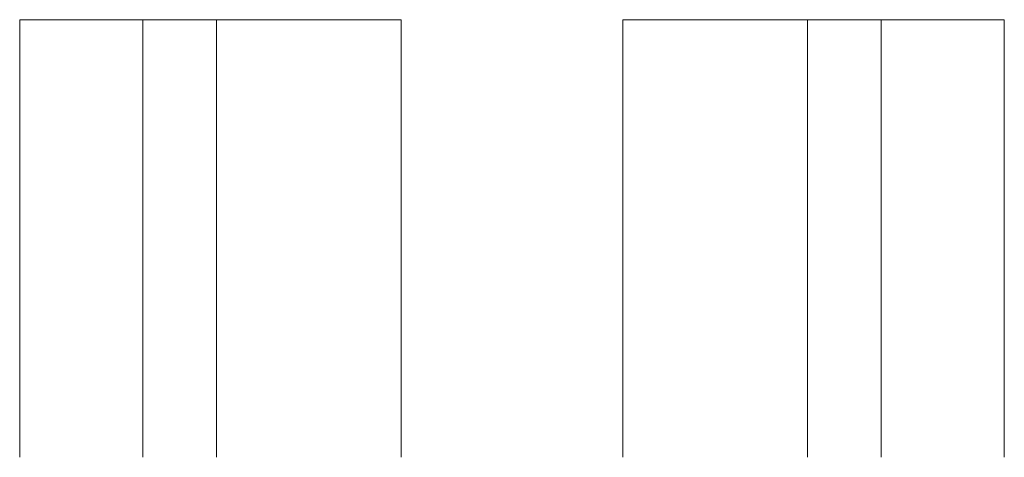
# Model space of a CAD drawing. Header units: millimetres. Extents: x -20950785 to 43207042, y -3207472 to 3168443.
# Tile 30 of 89: x 8960687 to 9120687, y -1888188 to -1816998. Entities that reach past the tile are written whole.
import ezdxf

# ---------------------------------------------------------------- set-up
doc = ezdxf.new("R2010")
doc.units = ezdxf.units.MM
doc.header["$LTSCALE"] = 60
doc.header["$MEASUREMENT"] = 0

msp = doc.modelspace()

# ---------------------------------------------------------------- linework, layer by layer
at = {"color": 7, "linetype": 'Continuous', "lineweight": 9, "ltscale": 2}
for p, q in [((8960687, -1816998), (8960687, -1888187.5)), ((8980687, -1816998), (8960687, -1816998)), ((8980687, -1816998), (8980687, -1888187.5)), ((8980687, -1816998), (8992687, -1816998)), ((8992687, -1816998), (9022687, -1816998)), ((8992687, -1816998), (8992687, -1888187.5)), ((9022687, -1816998), (9022687, -1888187.5)), ((9058687, -1816998), (9058687, -1888187.5)), ((9058687, -1816998), (9088687, -1816998)), ((9088687, -1816998), (9088687, -1888187.5)), ((9088687, -1816998), (9100687, -1816998)), ((9100687, -1816998), (9100687, -1888187.5)), ((9100687, -1816998), (9120687, -1816998)), ((9120687, -1816998), (9120687, -1888187.5))]:
    msp.add_line(p, q, dxfattribs=at)

doc.saveas('drawing.dxf')
